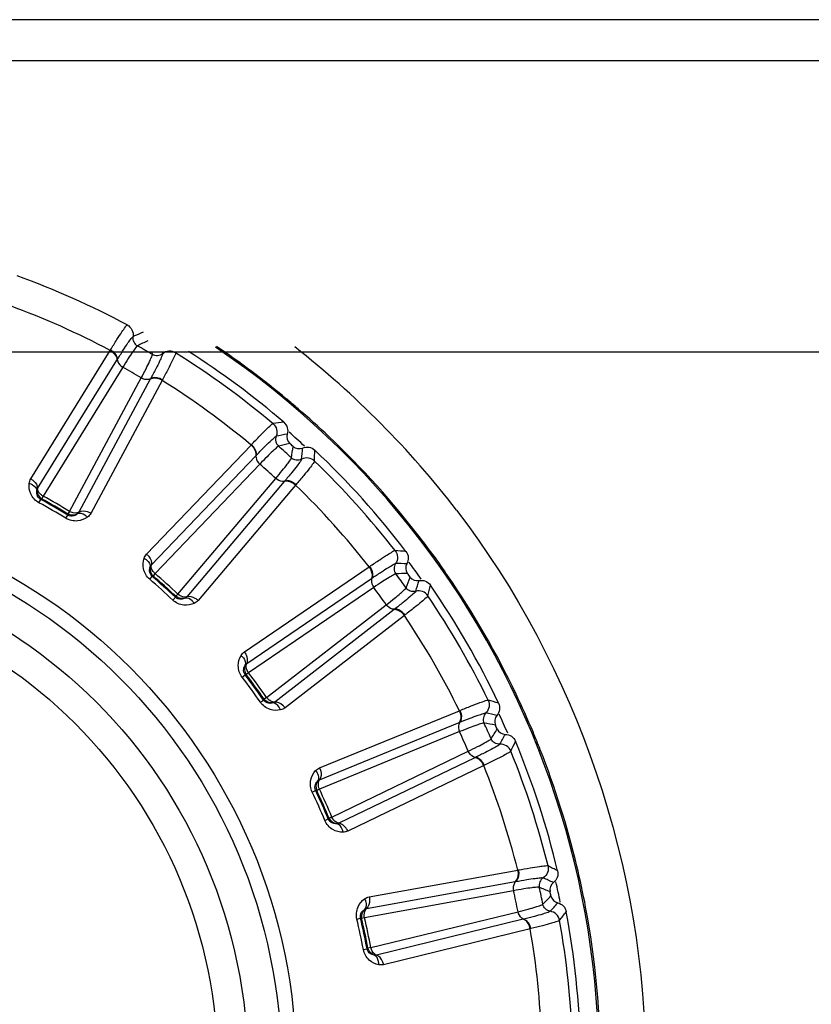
# Model space of a CAD drawing. Header units: millimetres. Extents: x 0 to 4000, y 0 to 3000.
# Tile 68 of 170: x 777 to 795, y 1676 to 1698. Entities that reach past the tile are written whole.
import ezdxf

# ---------------------------------------------------------------- set-up
doc = ezdxf.new("R2010")
doc.units = ezdxf.units.MM
doc.header["$LTSCALE"] = 219.99956
doc.layers.get('0').update_dxf_attribs({"linetype": 'CONTINUOUS'})
doc.layers.add('SUPERFICI', color=7, linetype='CONTINUOUS')

msp = doc.modelspace()

# ---------------------------------------------------------------- linework, layer by layer
at = {"color": 9, "linetype": 'CONTINUOUS'}
for p, q in [((938.655, 1697.599), (686.935, 1697.599)), ((777.609, 1687.345), (779.385, 1690.213)), ((779.385, 1690.213), (779.393, 1690.226)), ((780.328, 1690.12), (780.324, 1690.18)), ((780.328, 1690.12), (780.324, 1690.18)), ((780.551, 1690.18), (780.556, 1690.138)), ((780.842, 1690.18), (780.847, 1690.157)), ((777.764, 1687.128), (779.537, 1689.996)), ((779.537, 1689.996), (779.544, 1690.007)), ((780.281, 1689.567), (778.684, 1686.597)), ((780.545, 1689.543), (778.949, 1686.571)), ((780.287, 1689.579), (780.281, 1689.567)), ((780.552, 1689.556), (780.545, 1689.543)), ((780.199, 1685.662), (782.533, 1688.099)), ((782.533, 1688.099), (782.543, 1688.11)), ((780.306, 1685.419), (782.637, 1687.855)), ((782.637, 1687.855), (782.646, 1687.865)), ((783.275, 1687.281), (781.096, 1684.707)), ((783.528, 1687.202), (781.349, 1684.627)), ((783.284, 1687.291), (783.275, 1687.281)), ((783.538, 1687.214), (783.528, 1687.202)), ((777.793, 1686.809), (777.833, 1686.883)), ((777.852, 1686.898), (777.833, 1686.883)), ((778.393, 1686.462), (778.437, 1686.534)), ((778.437, 1686.534), (778.441, 1686.558)), ((782.383, 1683.478), (785.172, 1685.376)), ((785.172, 1685.376), (785.185, 1685.385)), ((780.268, 1685.1), (780.323, 1685.165)), ((780.344, 1685.175), (780.323, 1685.165)), ((782.437, 1683.218), (785.224, 1685.116)), ((785.224, 1685.116), (785.235, 1685.124)), ((780.783, 1684.636), (780.841, 1684.698)), ((780.841, 1684.698), (780.85, 1684.72)), ((785.728, 1684.422), (783.062, 1682.358)), ((785.96, 1684.293), (783.293, 1682.227)), ((785.739, 1684.43), (785.728, 1684.422)), ((785.972, 1684.302), (785.96, 1684.293)), ((782.334, 1682.915), (782.401, 1682.966)), ((782.424, 1682.972), (782.401, 1682.966)), ((782.741, 1682.353), (782.811, 1682.401)), ((782.811, 1682.401), (782.824, 1682.421)), ((784.066, 1680.888), (787.188, 1682.164)), ((787.188, 1682.164), (787.202, 1682.17)), ((784.064, 1680.622), (787.185, 1681.9)), ((787.185, 1681.9), (787.197, 1681.905)), ((787.534, 1681.115), (784.496, 1679.651)), ((787.733, 1680.941), (784.695, 1679.474)), ((787.546, 1681.121), (787.534, 1681.115)), ((787.747, 1680.947), (787.733, 1680.941)), ((783.9, 1680.347), (783.976, 1680.383)), ((784, 1680.384), (783.976, 1680.383)), ((784.182, 1679.713), (784.26, 1679.746)), ((784.26, 1679.746), (784.277, 1679.763)), ((785.173, 1678.005), (788.493, 1678.604)), ((788.493, 1678.604), (788.507, 1678.607)), ((785.116, 1677.745), (788.434, 1678.346)), ((788.434, 1678.346), (788.447, 1678.348)), ((784.898, 1677.51), (784.98, 1677.529)), ((785.003, 1677.525), (784.98, 1677.529)), ((788.612, 1677.506), (785.337, 1676.705)), ((788.625, 1677.509), (788.612, 1677.506)), ((788.771, 1677.294), (785.495, 1676.491)), ((788.786, 1677.297), (788.771, 1677.294)), ((785.042, 1676.831), (785.125, 1676.847)), ((785.125, 1676.847), (785.145, 1676.86))]:
    msp.add_line(p, q, dxfattribs=at)
at = {"color": 7, "linetype": 'CONTINUOUS'}
for p, q in [((976.626, 1696.68), (644.778, 1696.68)), ((644.778, 1690.18), (976.626, 1690.18))]:
    msp.add_line(p, q, dxfattribs=at)
at = {"color": 9, "linetype": 'CONTINUOUS'}
for radius in [12.641, 12.312, 11.559, 10.887]:
    msp.add_circle((770.902, 1674.18), radius, dxfattribs=at)
for centre, radius, start, end in [((770.902, 1674.18), 18.819, 61.9001, 70.0999), ((770.902, 1674.18), 18.138, 62.1157, 69.8843), ((795.872, 1653.761), 40.082, 113.1335, 113.4924), ((824.891, 1599.373), 101.42, 116.13032, 116.27578), ((770.902, 1674.18), 19.409, 195.7002, 56.059), ((770.901, 1674.167), 19.448, 50.3148, 56.0672), ((770.861, 1674.133), 20.519, 37.5556, 51.9422), ((770.902, 1674.18), 18.819, 49.9001, 58.0999), ((770.902, 1674.18), 18.138, 50.1157, 57.8843), ((770.951, 1674.231), 19.366, 49.2875, 50.3092), ((770.908, 1674.18), 19.433, 46.5511, 49.2865), ((786.053, 1666.41), 22.372, 97.1564, 97.782), ((791.081, 1649.015), 40.082, 101.1335, 101.4924), ((770.902, 1674.18), 18.909, 47.2882, 48.6927), ((770.853, 1674.125), 19.511, 37.5558, 46.547), ((808.158, 1589.782), 101.42, 104.13032, 104.27578), ((683.072, 1702.411), 101.42, 351.72407, 351.86953), ((743.765, 1691.618), 40.082, 354.5075, 354.8665), ((761.59, 1688.436), 22.371, 358.218, 358.8436), ((770.902, 1674.18), 18.819, 37.9001, 46.0999), ((770.902, 1674.18), 18.138, 38.1157, 45.8843), ((770.902, 1674.18), 14.471, 58.6186, 61.3814), ((770.902, 1674.18), 14.387, 58.6186, 61.3814), ((770.952, 1674.205), 19.384, 34.5032, 37.5467), ((784.106, 1663.429), 22.372, 85.1564, 85.782), ((785.408, 1645.37), 40.082, 89.1335, 89.4924), ((770.902, 1674.18), 18.909, 35.2846, 36.7006), ((770.902, 1674.18), 14.471, 46.6186, 49.3814), ((789.797, 1583.881), 101.42, 92.13032, 92.27578), ((690.861, 1720.055), 101.42, 339.72407, 339.86953), ((770.844, 1674.134), 19.513, 25.5045, 34.4929), ((770.902, 1674.18), 14.387, 46.6186, 49.3814), ((747.984, 1696.879), 40.082, 342.5075, 342.8665), ((764.758, 1690.06), 22.371, 346.218, 346.8436), ((770.902, 1674.18), 18.819, 25.9001, 34.0999), ((770.902, 1674.18), 18.138, 26.1157, 33.8843), ((770.902, 1674.18), 14.387, 34.6186, 37.3814), ((770.902, 1674.18), 14.471, 34.6186, 37.3814), ((770.902, 1674.163), 19.448, 22.7657, 25.5012), ((781.582, 1660.919), 22.372, 73.1564, 73.782), ((779.101, 1642.983), 40.082, 77.1335, 77.4924), ((770.902, 1674.18), 18.909, 23.2989, 24.7151), ((770.61, 1581.925), 101.42, 80.13032, 80.27578), ((702.148, 1735.694), 101.42, 327.72407, 327.86953), ((753.204, 1701.148), 40.082, 330.5075, 330.8665), ((770.964, 1674.19), 19.38, 21.4878, 22.7648), ((768.194, 1690.991), 22.371, 334.218, 334.8436), ((770.902, 1674.18), 18.819, 13.9001, 22.0999), ((770.862, 1674.154), 19.488, 13.4645, 21.4772), ((770.902, 1674.18), 18.138, 14.1157, 21.8843), ((770.902, 1674.18), 14.387, 22.6186, 25.3814), ((770.902, 1674.18), 14.471, 22.6186, 25.3814), ((778.592, 1658.988), 22.372, 61.1564, 61.782), ((770.852, 1674.151), 19.499, 10.7164, 13.4652), ((772.436, 1641.96), 40.082, 65.1335, 65.4924), ((770.902, 1674.18), 18.909, 11.3074, 12.7124), ((751.435, 1584.002), 101.42, 68.13032, 68.27578), ((716.44, 1748.644), 101.42, 315.72407, 315.86953), ((759.198, 1704.238), 40.082, 318.5075, 318.8665), ((771.748, 1691.186), 22.371, 322.218, 322.8436), ((770.902, 1674.18), 14.387, 10.6186, 13.3814), ((770.902, 1674.18), 14.471, 10.6186, 13.3814), ((770.902, 1674.18), 18.819, 1.9001, 10.0999), ((770.902, 1674.18), 18.138, 2.1157, 9.8843)]:
    msp.add_arc(centre, radius, start, end, dxfattribs=at)
at = {"color": 7, "linetype": 'CONTINUOUS'}
for radius, start, end in [(19, 49.4031, 57.4159), (18.732, 47.848, 48.152), (19, 37.4031, 46.5969), (18.732, 35.848, 36.152), (19, 25.4031, 34.5969), (18.732, 23.848, 24.152), (19, 13.4031, 22.5969), (18.732, 11.848, 12.152), (19, 1.4031, 10.5969)]:
    msp.add_arc((770.902, 1674.18), radius, start, end, dxfattribs=at)
at = {"color": 9, "linetype": 'CONTINUOUS'}
for points, knots in [([(779.393, 1690.226), (779.44, 1690.302), (779.524, 1690.436), (779.633, 1690.611), (779.712, 1690.713), (779.748, 1690.773), (779.766, 1690.781)], [0, 0, 0, 0, 0.402561, 0.71061, 0.912105, 1, 1, 1, 1]), ([(779.766, 1690.781), (779.811, 1690.757), (779.887, 1690.679), (779.903, 1690.57), (779.895, 1690.52)], [0, 0, 0, 0, 0.499997, 1, 1, 1, 1]), ([(779.544, 1690.007), (779.588, 1690.078), (779.667, 1690.201), (779.769, 1690.362), (779.843, 1690.458), (779.878, 1690.513), (779.895, 1690.52)], [0, 0, 0, 0, 0.40089, 0.708362, 0.910393, 1, 1, 1, 1]), ([(779.895, 1690.52), (779.888, 1690.48), (779.9, 1690.395), (779.959, 1690.333), (779.994, 1690.313)], [0, 0, 0, 0, 0.499996, 1, 1, 1, 1]), ([(779.385, 1690.213), (779.407, 1690.2), (779.48, 1690.148), (779.538, 1690.061), (779.537, 1689.996)], [0, 0, 0, 0, 0.283838, 1, 1, 1, 1]), ([(779.393, 1690.226), (779.415, 1690.213), (779.488, 1690.161), (779.546, 1690.072), (779.544, 1690.007)], [0, 0, 0, 0, 0.283026, 1, 1, 1, 1]), ([(780.847, 1690.157), (780.803, 1690.184), (780.697, 1690.211), (780.596, 1690.17), (780.556, 1690.138)], [0, 0, 0, 0, 0.499997, 1, 1, 1, 1]), ([(779.544, 1690.007), (779.544, 1689.992), (779.559, 1689.92), (779.616, 1689.864), (779.664, 1689.836)], [0, 0, 0, 0, 0.215937, 1, 1, 1, 1]), ([(780.556, 1690.138), (780.558, 1690.12), (780.528, 1690.062), (780.483, 1689.95), (780.394, 1689.782), (780.327, 1689.652), (780.287, 1689.579)], [0, 0, 0, 0, 0.089549, 0.291503, 0.598947, 1, 1, 1, 1]), ([(780.556, 1690.138), (780.525, 1690.113), (780.446, 1690.08), (780.362, 1690.1), (780.328, 1690.12)], [0, 0, 0, 0, 0.499996, 1, 1, 1, 1]), ([(780.847, 1690.157), (780.849, 1690.137), (780.815, 1690.077), (780.766, 1689.957), (780.668, 1689.775), (780.595, 1689.635), (780.552, 1689.556)], [0, 0, 0, 0, 0.087839, 0.289256, 0.597274, 1, 1, 1, 1]), ([(780.287, 1689.579), (780.274, 1689.571), (780.205, 1689.547), (780.128, 1689.569), (780.079, 1689.596)], [0, 0, 0, 0, 0.215937, 1, 1, 1, 1]), ([(780.545, 1689.543), (780.523, 1689.556), (780.442, 1689.593), (780.337, 1689.6), (780.281, 1689.567)], [0, 0, 0, 0, 0.283838, 1, 1, 1, 1]), ([(780.552, 1689.556), (780.53, 1689.569), (780.448, 1689.606), (780.343, 1689.612), (780.287, 1689.579)], [0, 0, 0, 0, 0.283026, 1, 1, 1, 1]), ([(782.543, 1688.11), (782.605, 1688.175), (782.715, 1688.288), (782.858, 1688.436), (782.957, 1688.52), (783.004, 1688.571), (783.024, 1688.575)], [0, 0, 0, 0, 0.402561, 0.71061, 0.912105, 1, 1, 1, 1]), ([(783.024, 1688.575), (783.062, 1688.542), (783.121, 1688.45), (783.114, 1688.341), (783.095, 1688.293)], [0, 0, 0, 0, 0.499997, 1, 1, 1, 1]), ([(782.646, 1687.865), (782.704, 1687.925), (782.806, 1688.029), (782.94, 1688.165), (783.032, 1688.243), (783.077, 1688.29), (783.095, 1688.293)], [0, 0, 0, 0, 0.40089, 0.708362, 0.910393, 1, 1, 1, 1]), ([(783.095, 1688.293), (783.081, 1688.256), (783.075, 1688.17), (783.119, 1688.097), (783.149, 1688.071)], [0, 0, 0, 0, 0.499996, 1, 1, 1, 1]), ([(782.533, 1688.099), (782.552, 1688.081), (782.612, 1688.016), (782.651, 1687.918), (782.637, 1687.855)], [0, 0, 0, 0, 0.283838, 1, 1, 1, 1]), ([(782.543, 1688.11), (782.562, 1688.092), (782.622, 1688.026), (782.661, 1687.928), (782.646, 1687.865)], [0, 0, 0, 0, 0.283026, 1, 1, 1, 1]), ([(782.646, 1687.865), (782.643, 1687.85), (782.642, 1687.777), (782.686, 1687.71), (782.727, 1687.672)], [0, 0, 0, 0, 0.215937, 1, 1, 1, 1]), ([(783.663, 1687.782), (783.661, 1687.764), (783.62, 1687.714), (783.552, 1687.614), (783.43, 1687.467), (783.337, 1687.354), (783.284, 1687.291)], [0, 0, 0, 0, 0.089549, 0.291503, 0.598947, 1, 1, 1, 1]), ([(783.663, 1687.782), (783.627, 1687.764), (783.543, 1687.749), (783.465, 1687.785), (783.436, 1687.812)], [0, 0, 0, 0, 0.499996, 1, 1, 1, 1]), ([(783.951, 1687.74), (783.914, 1687.775), (783.816, 1687.824), (783.708, 1687.805), (783.663, 1687.782)], [0, 0, 0, 0, 0.499997, 1, 1, 1, 1]), ([(783.951, 1687.74), (783.949, 1687.721), (783.903, 1687.668), (783.83, 1687.561), (783.697, 1687.404), (783.596, 1687.282), (783.538, 1687.214)], [0, 0, 0, 0, 0.087839, 0.289256, 0.597274, 1, 1, 1, 1]), ([(777.609, 1687.345), (777.631, 1687.332), (777.704, 1687.28), (777.764, 1687.193), (777.764, 1687.128)], [0, 0, 0, 0, 0.283328, 1, 1, 1, 1]), ([(783.284, 1687.291), (783.269, 1687.286), (783.197, 1687.277), (783.126, 1687.314), (783.084, 1687.351)], [0, 0, 0, 0, 0.215937, 1, 1, 1, 1]), ([(783.538, 1687.214), (783.519, 1687.231), (783.447, 1687.284), (783.345, 1687.312), (783.284, 1687.291)], [0, 0, 0, 0, 0.283026, 1, 1, 1, 1]), ([(777.793, 1686.809), (777.713, 1686.852), (777.59, 1686.987), (777.566, 1687.163), (777.574, 1687.241)], [0, 0, 0, 0, 0.536345, 1, 1, 1, 1]), ([(777.574, 1687.241), (777.598, 1687.234), (777.672, 1687.208), (777.746, 1687.139), (777.748, 1687.082)], [0, 0, 0, 0, 0.303467, 1, 1, 1, 1]), ([(777.884, 1686.957), (777.867, 1686.968), (777.81, 1687.009), (777.763, 1687.077), (777.764, 1687.128)], [0, 0, 0, 0, 0.283581, 1, 1, 1, 1]), ([(783.528, 1687.202), (783.509, 1687.219), (783.438, 1687.272), (783.336, 1687.301), (783.275, 1687.281)], [0, 0, 0, 0, 0.283838, 1, 1, 1, 1]), ([(777.833, 1686.883), (777.794, 1686.905), (777.742, 1686.974), (777.743, 1687.052), (777.748, 1687.082)], [0, 0, 0, 0, 0.592632, 1, 1, 1, 1]), ([(778.876, 1686.488), (778.813, 1686.443), (778.649, 1686.376), (778.471, 1686.415), (778.393, 1686.462)], [0, 0, 0, 0, 0.463897, 1, 1, 1, 1]), ([(778.652, 1686.56), (778.629, 1686.54), (778.561, 1686.501), (778.476, 1686.511), (778.437, 1686.534)], [0, 0, 0, 0, 0.405768, 1, 1, 1, 1]), ([(778.684, 1686.597), (778.671, 1686.589), (778.602, 1686.566), (778.525, 1686.588), (778.476, 1686.616)], [0, 0, 0, 0, 0.216192, 1, 1, 1, 1]), ([(778.876, 1686.488), (778.859, 1686.506), (778.799, 1686.557), (778.702, 1686.586), (778.652, 1686.56)], [0, 0, 0, 0, 0.303467, 1, 1, 1, 1]), ([(778.949, 1686.571), (778.927, 1686.584), (778.846, 1686.621), (778.741, 1686.629), (778.684, 1686.597)], [0, 0, 0, 0, 0.283328, 1, 1, 1, 1]), ([(787.127, 1686.64), (789.803, 1683.156), (792.919, 1674.156), (789.755, 1665.175), (787.064, 1661.709)], [0, 0, 0, 0, 0.500253, 1, 1, 1, 1]), ([(780.268, 1685.1), (780.199, 1685.159), (780.106, 1685.317), (780.12, 1685.494), (780.143, 1685.568)], [0, 0, 0, 0, 0.536344, 1, 1, 1, 1]), ([(780.143, 1685.568), (780.165, 1685.557), (780.233, 1685.516), (780.29, 1685.432), (780.281, 1685.377)], [0, 0, 0, 0, 0.303467, 1, 1, 1, 1]), ([(780.199, 1685.662), (780.218, 1685.645), (780.279, 1685.58), (780.319, 1685.482), (780.306, 1685.419)], [0, 0, 0, 0, 0.283328, 1, 1, 1, 1]), ([(785.185, 1685.385), (785.259, 1685.436), (785.39, 1685.523), (785.561, 1685.639), (785.675, 1685.701), (785.732, 1685.741), (785.752, 1685.74)], [0, 0, 0, 0, 0.402561, 0.71061, 0.912105, 1, 1, 1, 1]), ([(785.752, 1685.74), (785.783, 1685.7), (785.821, 1685.598), (785.791, 1685.492), (785.763, 1685.45)], [0, 0, 0, 0, 0.499997, 1, 1, 1, 1]), ([(780.323, 1685.165), (780.289, 1685.194), (780.253, 1685.272), (780.269, 1685.348), (780.281, 1685.377)], [0, 0, 0, 0, 0.592631, 1, 1, 1, 1]), ([(780.388, 1685.226), (780.373, 1685.24), (780.326, 1685.292), (780.295, 1685.369), (780.306, 1685.419)], [0, 0, 0, 0, 0.283581, 1, 1, 1, 1]), ([(785.172, 1685.376), (785.188, 1685.355), (785.233, 1685.279), (785.251, 1685.175), (785.224, 1685.116)], [0, 0, 0, 0, 0.283838, 1, 1, 1, 1]), ([(785.185, 1685.385), (785.2, 1685.364), (785.245, 1685.287), (785.262, 1685.183), (785.235, 1685.124)], [0, 0, 0, 0, 0.283026, 1, 1, 1, 1]), ([(785.235, 1685.124), (785.304, 1685.17), (785.426, 1685.251), (785.584, 1685.357), (785.691, 1685.414), (785.745, 1685.45), (785.763, 1685.45)], [0, 0, 0, 0, 0.40089, 0.708362, 0.910393, 1, 1, 1, 1]), ([(785.763, 1685.45), (785.741, 1685.416), (785.717, 1685.334), (785.746, 1685.253), (785.77, 1685.221)], [0, 0, 0, 0, 0.499996, 1, 1, 1, 1]), ([(785.235, 1685.124), (785.228, 1685.11), (785.212, 1685.039), (785.242, 1684.964), (785.274, 1684.919)], [0, 0, 0, 0, 0.215937, 1, 1, 1, 1]), ([(786.212, 1684.832), (786.173, 1684.821), (786.088, 1684.824), (786.02, 1684.876), (785.996, 1684.909)], [0, 0, 0, 0, 0.499996, 1, 1, 1, 1]), ([(781.057, 1684.678), (781.03, 1684.664), (780.956, 1684.639), (780.874, 1684.667), (780.841, 1684.698)], [0, 0, 0, 0, 0.405768, 1, 1, 1, 1]), ([(781.096, 1684.707), (781.081, 1684.703), (781.009, 1684.695), (780.938, 1684.732), (780.896, 1684.769)], [0, 0, 0, 0, 0.216192, 1, 1, 1, 1]), ([(781.261, 1684.561), (781.248, 1684.582), (781.2, 1684.645), (781.111, 1684.693), (781.057, 1684.678)], [0, 0, 0, 0, 0.303467, 1, 1, 1, 1]), ([(781.349, 1684.627), (781.33, 1684.644), (781.259, 1684.698), (781.158, 1684.728), (781.096, 1684.707)], [0, 0, 0, 0, 0.283328, 1, 1, 1, 1]), ([(786.212, 1684.832), (786.207, 1684.814), (786.156, 1684.774), (786.069, 1684.69), (785.919, 1684.572), (785.805, 1684.481), (785.739, 1684.43)], [0, 0, 0, 0, 0.089549, 0.291503, 0.598947, 1, 1, 1, 1]), ([(786.485, 1684.731), (786.479, 1684.712), (786.424, 1684.67), (786.33, 1684.581), (786.167, 1684.455), (786.043, 1684.357), (785.972, 1684.302)], [0, 0, 0, 0, 0.087839, 0.289256, 0.597274, 1, 1, 1, 1]), ([(786.485, 1684.731), (786.456, 1684.773), (786.371, 1684.841), (786.261, 1684.845), (786.212, 1684.832)], [0, 0, 0, 0, 0.499997, 1, 1, 1, 1]), ([(781.261, 1684.561), (781.19, 1684.53), (781.016, 1684.498), (780.849, 1684.574), (780.783, 1684.636)], [0, 0, 0, 0, 0.463897, 1, 1, 1, 1]), ([(785.739, 1684.43), (785.724, 1684.428), (785.651, 1684.435), (785.589, 1684.486), (785.556, 1684.531)], [0, 0, 0, 0, 0.215937, 1, 1, 1, 1]), ([(785.96, 1684.293), (785.945, 1684.313), (785.886, 1684.38), (785.793, 1684.429), (785.728, 1684.422)], [0, 0, 0, 0, 0.283838, 1, 1, 1, 1]), ([(785.972, 1684.302), (785.957, 1684.323), (785.897, 1684.389), (785.803, 1684.438), (785.739, 1684.43)], [0, 0, 0, 0, 0.283026, 1, 1, 1, 1]), ([(782.334, 1682.915), (782.279, 1682.986), (782.221, 1683.16), (782.27, 1683.33), (782.309, 1683.398)], [0, 0, 0, 0, 0.536345, 1, 1, 1, 1]), ([(782.309, 1683.398), (782.328, 1683.382), (782.386, 1683.328), (782.425, 1683.235), (782.404, 1683.182)], [0, 0, 0, 0, 0.303467, 1, 1, 1, 1]), ([(782.383, 1683.478), (782.399, 1683.458), (782.444, 1683.381), (782.463, 1683.277), (782.437, 1683.218)], [0, 0, 0, 0, 0.283328, 1, 1, 1, 1]), ([(782.401, 1682.966), (782.373, 1683.001), (782.355, 1683.086), (782.387, 1683.157), (782.404, 1683.182)], [0, 0, 0, 0, 0.592632, 1, 1, 1, 1]), ([(782.477, 1683.013), (782.466, 1683.029), (782.43, 1683.09), (782.416, 1683.172), (782.437, 1683.218)], [0, 0, 0, 0, 0.283581, 1, 1, 1, 1]), ([(783.193, 1682.181), (783.117, 1682.165), (782.94, 1682.17), (782.793, 1682.279), (782.741, 1682.353)], [0, 0, 0, 0, 0.463897, 1, 1, 1, 1]), ([(783.018, 1682.337), (782.988, 1682.329), (782.911, 1682.321), (782.836, 1682.364), (782.811, 1682.401)], [0, 0, 0, 0, 0.405768, 1, 1, 1, 1]), ([(783.062, 1682.358), (783.047, 1682.356), (782.974, 1682.364), (782.912, 1682.415), (782.879, 1682.46)], [0, 0, 0, 0, 0.216192, 1, 1, 1, 1]), ([(783.193, 1682.181), (783.185, 1682.204), (783.151, 1682.275), (783.074, 1682.341), (783.018, 1682.337)], [0, 0, 0, 0, 0.303467, 1, 1, 1, 1]), ([(783.293, 1682.227), (783.278, 1682.247), (783.219, 1682.315), (783.126, 1682.365), (783.062, 1682.358)], [0, 0, 0, 0, 0.283328, 1, 1, 1, 1]), ([(787.202, 1682.17), (787.286, 1682.205), (787.432, 1682.263), (787.623, 1682.341), (787.747, 1682.377), (787.811, 1682.405), (787.831, 1682.4)], [0, 0, 0, 0, 0.402561, 0.71061, 0.912105, 1, 1, 1, 1]), ([(787.831, 1682.4), (787.853, 1682.355), (787.869, 1682.246), (787.818, 1682.149), (787.781, 1682.114)], [0, 0, 0, 0, 0.499997, 1, 1, 1, 1]), ([(787.188, 1682.164), (787.199, 1682.141), (787.227, 1682.057), (787.223, 1681.951), (787.185, 1681.9)], [0, 0, 0, 0, 0.283838, 1, 1, 1, 1]), ([(787.202, 1682.17), (787.213, 1682.147), (787.241, 1682.062), (787.236, 1681.956), (787.197, 1681.905)], [0, 0, 0, 0, 0.283026, 1, 1, 1, 1]), ([(787.197, 1681.905), (787.274, 1681.936), (787.41, 1681.989), (787.587, 1682.06), (787.703, 1682.093), (787.763, 1682.118), (787.781, 1682.114)], [0, 0, 0, 0, 0.40089, 0.708362, 0.910393, 1, 1, 1, 1]), ([(787.781, 1682.114), (787.753, 1682.085), (787.712, 1682.01), (787.723, 1681.925), (787.74, 1681.888)], [0, 0, 0, 0, 0.499996, 1, 1, 1, 1]), ([(787.197, 1681.905), (787.188, 1681.892), (787.157, 1681.826), (787.17, 1681.747), (787.193, 1681.696)], [0, 0, 0, 0, 0.215937, 1, 1, 1, 1]), ([(788.092, 1681.416), (788.083, 1681.4), (788.025, 1681.371), (787.922, 1681.307), (787.751, 1681.223), (787.621, 1681.157), (787.546, 1681.121)], [0, 0, 0, 0, 0.089549, 0.291503, 0.598947, 1, 1, 1, 1]), ([(788.092, 1681.416), (788.052, 1681.413), (787.969, 1681.434), (787.913, 1681.499), (787.897, 1681.536)], [0, 0, 0, 0, 0.499996, 1, 1, 1, 1]), ([(788.338, 1681.26), (788.319, 1681.307), (788.249, 1681.392), (788.143, 1681.419), (788.092, 1681.416)], [0, 0, 0, 0, 0.499997, 1, 1, 1, 1]), ([(787.546, 1681.121), (787.53, 1681.122), (787.461, 1681.144), (787.411, 1681.207), (787.388, 1681.258)], [0, 0, 0, 0, 0.215937, 1, 1, 1, 1]), ([(788.338, 1681.26), (788.329, 1681.243), (788.265, 1681.214), (788.155, 1681.146), (787.97, 1681.056), (787.828, 1680.986), (787.747, 1680.947)], [0, 0, 0, 0, 0.087839, 0.289256, 0.597274, 1, 1, 1, 1]), ([(787.733, 1680.941), (787.723, 1680.964), (787.679, 1681.042), (787.598, 1681.109), (787.534, 1681.115)], [0, 0, 0, 0, 0.283838, 1, 1, 1, 1]), ([(787.747, 1680.947), (787.736, 1680.971), (787.692, 1681.048), (787.61, 1681.115), (787.546, 1681.121)], [0, 0, 0, 0, 0.283026, 1, 1, 1, 1]), ([(783.9, 1680.347), (783.861, 1680.429), (783.84, 1680.611), (783.924, 1680.766), (783.976, 1680.825)], [0, 0, 0, 0, 0.536345, 1, 1, 1, 1]), ([(783.976, 1680.825), (783.992, 1680.806), (784.037, 1680.741), (784.055, 1680.641), (784.024, 1680.594)], [0, 0, 0, 0, 0.303467, 1, 1, 1, 1]), ([(784.066, 1680.888), (784.076, 1680.865), (784.105, 1680.78), (784.102, 1680.675), (784.064, 1680.622)], [0, 0, 0, 0, 0.283328, 1, 1, 1, 1]), ([(783.976, 1680.383), (783.957, 1680.424), (783.956, 1680.51), (784.002, 1680.573), (784.024, 1680.594)], [0, 0, 0, 0, 0.592632, 1, 1, 1, 1]), ([(784.061, 1680.413), (784.053, 1680.432), (784.031, 1680.498), (784.034, 1680.581), (784.064, 1680.622)], [0, 0, 0, 0, 0.283581, 1, 1, 1, 1]), ([(784.588, 1679.45), (784.51, 1679.451), (784.338, 1679.493), (784.217, 1679.63), (784.182, 1679.713)], [0, 0, 0, 0, 0.463897, 1, 1, 1, 1]), ([(784.449, 1679.64), (784.418, 1679.638), (784.341, 1679.646), (784.277, 1679.704), (784.26, 1679.746)], [0, 0, 0, 0, 0.40577, 1, 1, 1, 1]), ([(784.496, 1679.651), (784.481, 1679.652), (784.412, 1679.675), (784.362, 1679.738), (784.339, 1679.789)], [0, 0, 0, 0, 0.216192, 1, 1, 1, 1]), ([(784.588, 1679.45), (784.584, 1679.475), (784.566, 1679.551), (784.505, 1679.632), (784.449, 1679.64)], [0, 0, 0, 0, 0.303467, 1, 1, 1, 1]), ([(784.695, 1679.474), (784.685, 1679.498), (784.641, 1679.576), (784.561, 1679.644), (784.496, 1679.651)], [0, 0, 0, 0, 0.283328, 1, 1, 1, 1]), ([(788.493, 1678.604), (788.498, 1678.579), (788.508, 1678.49), (788.482, 1678.388), (788.434, 1678.346)], [0, 0, 0, 0, 0.283838, 1, 1, 1, 1]), ([(788.507, 1678.607), (788.513, 1678.582), (788.523, 1678.493), (788.496, 1678.39), (788.447, 1678.348)], [0, 0, 0, 0, 0.283026, 1, 1, 1, 1]), ([(788.507, 1678.607), (788.596, 1678.623), (788.752, 1678.65), (788.954, 1678.686), (789.083, 1678.696), (789.152, 1678.709), (789.17, 1678.701)], [0, 0, 0, 0, 0.402561, 0.71061, 0.912105, 1, 1, 1, 1]), ([(789.17, 1678.701), (789.182, 1678.652), (789.175, 1678.542), (789.105, 1678.458), (789.062, 1678.431)], [0, 0, 0, 0, 0.499997, 1, 1, 1, 1]), ([(788.447, 1678.348), (788.435, 1678.338), (788.392, 1678.279), (788.388, 1678.199), (788.399, 1678.144)], [0, 0, 0, 0, 0.215937, 1, 1, 1, 1]), ([(788.447, 1678.348), (788.529, 1678.363), (788.673, 1678.387), (788.861, 1678.419), (788.981, 1678.427), (789.045, 1678.438), (789.062, 1678.431)], [0, 0, 0, 0, 0.40089, 0.708362, 0.910393, 1, 1, 1, 1]), ([(789.062, 1678.431), (789.028, 1678.409), (788.973, 1678.344), (788.966, 1678.258), (788.975, 1678.219)], [0, 0, 0, 0, 0.499996, 1, 1, 1, 1]), ([(784.898, 1677.51), (784.877, 1677.598), (784.894, 1677.78), (785.009, 1677.915), (785.072, 1677.961)], [0, 0, 0, 0, 0.536345, 1, 1, 1, 1]), ([(785.072, 1677.961), (785.083, 1677.939), (785.114, 1677.866), (785.111, 1677.765), (785.071, 1677.726)], [0, 0, 0, 0, 0.303467, 1, 1, 1, 1]), ([(785.173, 1678.005), (785.178, 1677.98), (785.189, 1677.891), (785.164, 1677.788), (785.116, 1677.745)], [0, 0, 0, 0, 0.283328, 1, 1, 1, 1]), ([(784.98, 1677.529), (784.969, 1677.573), (784.987, 1677.657), (785.045, 1677.709), (785.071, 1677.726)], [0, 0, 0, 0, 0.592632, 1, 1, 1, 1]), ([(785.069, 1677.541), (785.065, 1677.561), (785.057, 1677.631), (785.078, 1677.711), (785.116, 1677.745)], [0, 0, 0, 0, 0.283581, 1, 1, 1, 1]), ([(788.625, 1677.509), (788.61, 1677.514), (788.547, 1677.549), (788.511, 1677.621), (788.499, 1677.675)], [0, 0, 0, 0, 0.215937, 1, 1, 1, 1]), ([(789.221, 1677.684), (789.209, 1677.67), (789.146, 1677.654), (789.032, 1677.613), (788.847, 1677.566), (788.706, 1677.529), (788.625, 1677.509)], [0, 0, 0, 0, 0.089549, 0.291503, 0.598947, 1, 1, 1, 1]), ([(789.221, 1677.684), (789.181, 1677.69), (789.104, 1677.727), (789.063, 1677.802), (789.055, 1677.842)], [0, 0, 0, 0, 0.499996, 1, 1, 1, 1]), ([(789.429, 1677.48), (789.42, 1677.531), (789.369, 1677.628), (789.271, 1677.676), (789.221, 1677.684)], [0, 0, 0, 0, 0.499997, 1, 1, 1, 1]), ([(788.771, 1677.294), (788.766, 1677.319), (788.739, 1677.404), (788.674, 1677.487), (788.612, 1677.506)], [0, 0, 0, 0, 0.283838, 1, 1, 1, 1]), ([(788.786, 1677.297), (788.78, 1677.322), (788.753, 1677.408), (788.687, 1677.49), (788.625, 1677.509)], [0, 0, 0, 0, 0.283026, 1, 1, 1, 1]), ([(789.429, 1677.48), (789.416, 1677.466), (789.348, 1677.45), (789.226, 1677.406), (789.026, 1677.357), (788.873, 1677.318), (788.786, 1677.297)], [0, 0, 0, 0, 0.087839, 0.289256, 0.597274, 1, 1, 1, 1]), ([(785.385, 1676.49), (785.308, 1676.506), (785.149, 1676.583), (785.059, 1676.742), (785.042, 1676.831)], [0, 0, 0, 0, 0.463897, 1, 1, 1, 1]), ([(785.288, 1676.704), (785.258, 1676.709), (785.183, 1676.732), (785.133, 1676.803), (785.125, 1676.847)], [0, 0, 0, 0, 0.405768, 1, 1, 1, 1]), ([(785.337, 1676.705), (785.322, 1676.71), (785.259, 1676.746), (785.223, 1676.818), (785.211, 1676.872)], [0, 0, 0, 0, 0.216192, 1, 1, 1, 1]), ([(785.385, 1676.49), (785.386, 1676.514), (785.384, 1676.593), (785.341, 1676.685), (785.288, 1676.704)], [0, 0, 0, 0, 0.303467, 1, 1, 1, 1]), ([(785.495, 1676.491), (785.489, 1676.516), (785.463, 1676.601), (785.399, 1676.685), (785.337, 1676.705)], [0, 0, 0, 0, 0.283328, 1, 1, 1, 1])]:
    msp.add_open_spline(points, degree=3, knots=knots, dxfattribs=at)
at = {"color": 7, "linetype": 'CONTINUOUS'}
for points, knots in [([(783.266, 1688.607), (783.302, 1688.576), (783.358, 1688.49), (783.356, 1688.388), (783.342, 1688.342)], [0, 0, 0, 0, 0.500013, 1, 1, 1, 1]), ([(783.686, 1688.032), (783.73, 1688.051), (783.831, 1688.064), (783.922, 1688.017), (783.957, 1687.984)], [0, 0, 0, 0, 0.500009, 1, 1, 1, 1]), ([(785.995, 1685.721), (786.024, 1685.683), (786.061, 1685.588), (786.038, 1685.488), (786.014, 1685.447)], [0, 0, 0, 0, 0.499991, 1, 1, 1, 1]), ([(786.287, 1685.071), (786.334, 1685.081), (786.435, 1685.072), (786.515, 1685.008), (786.542, 1684.968)], [0, 0, 0, 0, 0.499986, 1, 1, 1, 1]), ([(788.065, 1682.331), (788.085, 1682.288), (788.101, 1682.187), (788.058, 1682.094), (788.026, 1682.058)], [0, 0, 0, 0, 0.499991, 1, 1, 1, 1]), ([(788.215, 1681.635), (788.263, 1681.634), (788.361, 1681.604), (788.425, 1681.525), (788.443, 1681.481)], [0, 0, 0, 0, 0.500009, 1, 1, 1, 1]), ([(789.384, 1678.584), (789.395, 1678.538), (789.39, 1678.436), (789.329, 1678.354), (789.29, 1678.326)], [0, 0, 0, 0, 0.499991, 1, 1, 1, 1]), ([(789.387, 1677.872), (789.433, 1677.862), (789.523, 1677.812), (789.569, 1677.721), (789.578, 1677.674)], [0, 0, 0, 0, 0.500008, 1, 1, 1, 1])]:
    msp.add_open_spline(points, degree=3, knots=knots, dxfattribs=at)
for points in [[(783.342, 1688.342), (783.32, 1688.274), (783.345, 1688.182), (783.399, 1688.134)], [(783.473, 1688.067), (783.526, 1688.019), (783.62, 1688.003), (783.686, 1688.032)], [(786.014, 1685.447), (785.979, 1685.384), (785.984, 1685.289), (786.027, 1685.231)], [(786.085, 1685.15), (786.127, 1685.092), (786.216, 1685.057), (786.287, 1685.071)], [(788.026, 1682.058), (787.979, 1682.004), (787.964, 1681.91), (787.994, 1681.844)], [(788.034, 1681.754), (788.063, 1681.688), (788.143, 1681.635), (788.215, 1681.635)], [(789.29, 1678.326), (789.232, 1678.283), (789.199, 1678.194), (789.214, 1678.123)], [(789.234, 1678.026), (789.249, 1677.955), (789.316, 1677.888), (789.387, 1677.872)]]:
    msp.add_open_spline(points, degree=3, dxfattribs=at)
at = {"color": 9, "linetype": 'CONTINUOUS'}
for points in [[(777.574, 1687.241), (777.578, 1687.277), (777.59, 1687.313), (777.609, 1687.345)], [(777.748, 1687.082), (777.75, 1687.098), (777.754, 1687.117), (777.768, 1687.124)], [(777.748, 1687.082), (777.745, 1687.012), (777.79, 1686.932), (777.852, 1686.898)], [(778.652, 1686.56), (778.593, 1686.522), (778.501, 1686.521), (778.441, 1686.558)], [(778.684, 1686.597), (778.677, 1686.583), (778.665, 1686.568), (778.65, 1686.565)], [(778.949, 1686.571), (778.932, 1686.539), (778.906, 1686.51), (778.876, 1686.488)], [(780.143, 1685.568), (780.155, 1685.603), (780.174, 1685.636), (780.199, 1685.662)], [(780.281, 1685.377), (780.263, 1685.309), (780.291, 1685.221), (780.344, 1685.175)], [(780.281, 1685.377), (780.286, 1685.392), (780.294, 1685.409), (780.309, 1685.414)], [(781.057, 1684.678), (780.991, 1684.654), (780.901, 1684.672), (780.85, 1684.72)], [(781.096, 1684.707), (781.086, 1684.695), (781.071, 1684.683), (781.056, 1684.684)], [(781.349, 1684.627), (781.326, 1684.599), (781.295, 1684.576), (781.261, 1684.561)], [(782.309, 1683.398), (782.327, 1683.429), (782.353, 1683.458), (782.383, 1683.478)], [(782.404, 1683.182), (782.372, 1683.119), (782.381, 1683.028), (782.424, 1682.972)], [(782.404, 1683.182), (782.412, 1683.196), (782.423, 1683.211), (782.439, 1683.213)], [(783.018, 1682.337), (782.948, 1682.327), (782.864, 1682.364), (782.824, 1682.421)], [(783.062, 1682.358), (783.05, 1682.348), (783.033, 1682.339), (783.018, 1682.343)], [(783.293, 1682.227), (783.264, 1682.204), (783.229, 1682.188), (783.193, 1682.181)], [(783.976, 1680.825), (784.001, 1680.852), (784.032, 1680.874), (784.066, 1680.888)], [(784.024, 1680.594), (783.98, 1680.539), (783.97, 1680.448), (784, 1680.384)], [(784.024, 1680.594), (784.034, 1680.606), (784.049, 1680.618), (784.065, 1680.616)], [(784.449, 1679.64), (784.379, 1679.645), (784.304, 1679.698), (784.277, 1679.763)], [(784.496, 1679.651), (784.482, 1679.644), (784.464, 1679.639), (784.45, 1679.646)], [(784.695, 1679.474), (784.662, 1679.458), (784.625, 1679.45), (784.588, 1679.45)], [(785.072, 1677.961), (785.102, 1677.983), (785.137, 1677.998), (785.173, 1678.005)], [(785.071, 1677.726), (785.017, 1677.681), (784.987, 1677.594), (785.003, 1677.525)], [(785.071, 1677.726), (785.083, 1677.735), (785.101, 1677.744), (785.115, 1677.739)], [(790.017, 1670.579), (790.459, 1672.938), (790.457, 1675.419), (790.011, 1677.777)], [(785.288, 1676.704), (785.22, 1676.723), (785.158, 1676.791), (785.145, 1676.86)], [(785.337, 1676.705), (785.322, 1676.701), (785.302, 1676.7), (785.29, 1676.71)], [(785.495, 1676.491), (785.459, 1676.482), (785.421, 1676.482), (785.385, 1676.49)]]:
    msp.add_open_spline(points, degree=3, dxfattribs=at)
at = {"layer": 'SUPERFICI', "color": 9, "linetype": 'CONTINUOUS'}
for p, q in [((779.664, 1689.836), (777.884, 1686.957)), ((778.476, 1686.616), (780.079, 1689.596)), ((782.727, 1687.672), (780.388, 1685.226)), ((780.896, 1684.769), (783.084, 1687.351)), ((777.884, 1686.957), (777.852, 1686.898)), ((778.476, 1686.616), (778.441, 1686.558)), ((780.388, 1685.226), (780.344, 1685.175)), ((785.274, 1684.919), (782.477, 1683.013)), ((780.896, 1684.769), (780.85, 1684.72)), ((782.879, 1682.46), (785.556, 1684.531)), ((782.477, 1683.013), (782.424, 1682.972)), ((782.879, 1682.46), (782.824, 1682.421)), ((787.193, 1681.696), (784.061, 1680.413)), ((784.339, 1679.789), (787.388, 1681.258)), ((784.061, 1680.413), (784, 1680.384)), ((784.339, 1679.789), (784.277, 1679.763)), ((788.399, 1678.144), (785.069, 1677.541)), ((785.211, 1676.872), (788.499, 1677.675)), ((785.069, 1677.541), (785.003, 1677.525)), ((785.211, 1676.872), (785.145, 1676.86))]:
    msp.add_line(p, q, dxfattribs=at)
for radius, start, end in [(18.519, 59.4031, 60.5969), (17.941, 59.2343, 60.7657), (18.519, 47.4031, 48.5969), (17.941, 47.2343, 48.7657), (14.493, 58.6549, 61.3451), (14.56, 58.6549, 61.3451), (14.493, 46.6549, 49.3451), (14.56, 46.6549, 49.3451), (18.519, 35.4031, 36.5969), (17.941, 35.2343, 36.7657), (14.493, 34.6549, 37.3451), (14.56, 34.6549, 37.3451), (18.519, 23.4031, 24.5969), (17.941, 23.2343, 24.7657), (14.493, 22.6549, 25.3451), (14.56, 22.6549, 25.3451), (17.941, 11.2343, 12.7657), (18.519, 11.4031, 12.5969), (14.493, 10.6549, 13.3451), (14.56, 10.6549, 13.3451)]:
    msp.add_arc((770.902, 1674.18), radius, start, end, dxfattribs=at)
for points, knots in [([(779.994, 1690.313), (779.977, 1690.306), (779.944, 1690.255), (779.874, 1690.166), (779.778, 1690.016), (779.705, 1689.901), (779.664, 1689.836)], [0, 0, 0, 0, 0.091102, 0.293544, 0.600457, 1, 1, 1, 1]), ([(780.079, 1689.596), (780.115, 1689.664), (780.178, 1689.786), (780.26, 1689.944), (780.302, 1690.049), (780.33, 1690.103), (780.328, 1690.12)], [0, 0, 0, 0, 0.399454, 0.706397, 0.908865, 1, 1, 1, 1]), ([(783.149, 1688.071), (783.132, 1688.067), (783.089, 1688.024), (783.002, 1687.951), (782.877, 1687.825), (782.781, 1687.728), (782.727, 1687.672)], [0, 0, 0, 0, 0.091102, 0.293544, 0.600457, 1, 1, 1, 1]), ([(783.084, 1687.351), (783.133, 1687.41), (783.22, 1687.516), (783.333, 1687.653), (783.396, 1687.747), (783.434, 1687.795), (783.436, 1687.812)], [0, 0, 0, 0, 0.399454, 0.706397, 0.908865, 1, 1, 1, 1]), ([(785.77, 1685.221), (785.752, 1685.221), (785.701, 1685.188), (785.601, 1685.135), (785.452, 1685.037), (785.338, 1684.962), (785.274, 1684.919)], [0, 0, 0, 0, 0.091102, 0.293544, 0.600457, 1, 1, 1, 1]), ([(785.556, 1684.531), (785.617, 1684.578), (785.723, 1684.664), (785.862, 1684.774), (785.944, 1684.853), (785.991, 1684.892), (785.996, 1684.909)], [0, 0, 0, 0, 0.399454, 0.706397, 0.908865, 1, 1, 1, 1]), ([(787.74, 1681.888), (787.723, 1681.892), (787.666, 1681.87), (787.557, 1681.839), (787.391, 1681.774), (787.264, 1681.725), (787.193, 1681.696)], [0, 0, 0, 0, 0.091102, 0.293544, 0.600457, 1, 1, 1, 1]), ([(787.388, 1681.258), (787.457, 1681.292), (787.579, 1681.353), (787.738, 1681.433), (787.834, 1681.493), (787.888, 1681.52), (787.897, 1681.536)], [0, 0, 0, 0, 0.399454, 0.706397, 0.908865, 1, 1, 1, 1]), ([(788.975, 1678.219), (788.959, 1678.226), (788.898, 1678.217), (788.785, 1678.209), (788.61, 1678.18), (788.475, 1678.158), (788.399, 1678.144)], [0, 0, 0, 0, 0.091102, 0.293544, 0.600457, 1, 1, 1, 1]), ([(788.499, 1677.675), (788.574, 1677.694), (788.706, 1677.729), (788.878, 1677.774), (788.984, 1677.812), (789.043, 1677.828), (789.055, 1677.842)], [0, 0, 0, 0, 0.399454, 0.706397, 0.908865, 1, 1, 1, 1])]:
    msp.add_open_spline(points, degree=3, knots=knots, dxfattribs=at)

doc.saveas('drawing.dxf')
